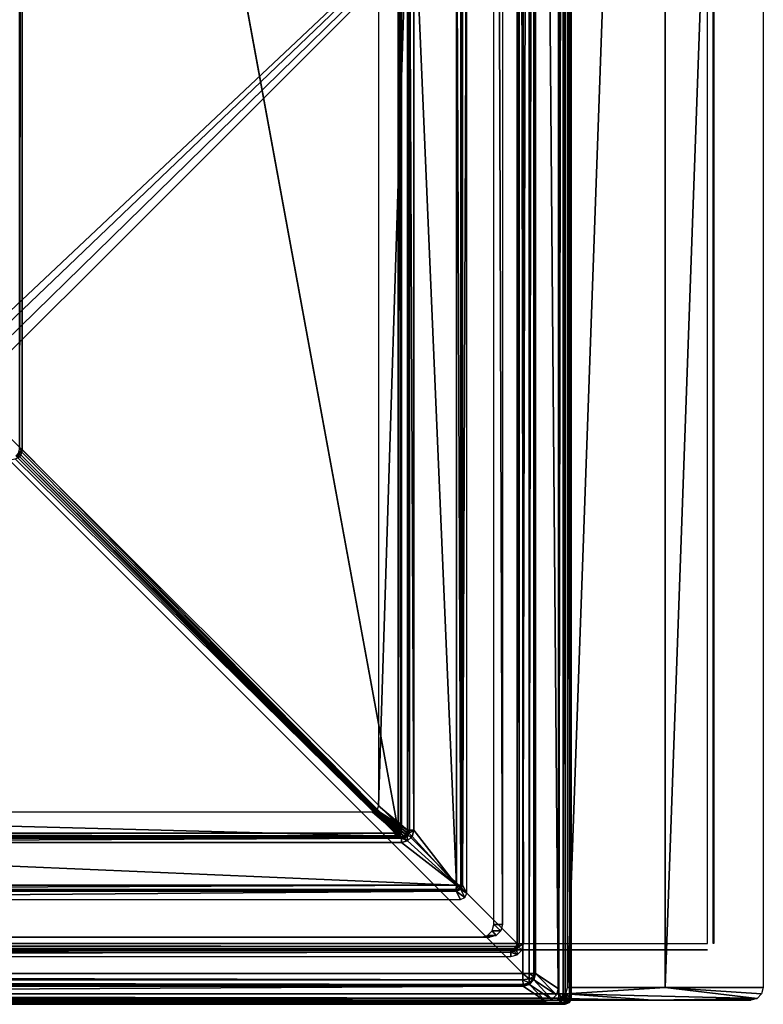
# Model space of a CAD drawing. Header units: millimetres. Extents: x -6 to 112, y 0 to 110.
# Tile 11 of 18: x 83 to 112, y 0 to 39. Entities that reach past the tile are written whole.
import ezdxf

# ---------------------------------------------------------------- set-up
doc = ezdxf.new("R2010")
doc.units = ezdxf.units.MM
doc.header["$LTSCALE"] = 81.481481
for name, color, linetype in [('1', 7, 'CONTINUOUS'), ('125', 7, 'CONTINUOUS'), ('126', 7, 'CONTINUOUS'), ('127', 7, 'CONTINUOUS'), ('128', 7, 'CONTINUOUS'), ('129', 7, 'CONTINUOUS'), ('13', 7, 'CONTINUOUS'), ('130', 7, 'CONTINUOUS'), ('131', 7, 'CONTINUOUS'), ('133', 7, 'CONTINUOUS'), ('134', 7, 'CONTINUOUS'), ('14', 7, 'CONTINUOUS'), ('148', 7, 'CONTINUOUS'), ('15', 7, 'CONTINUOUS'), ('165', 7, 'CONTINUOUS'), ('166', 7, 'CONTINUOUS'), ('167', 7, 'CONTINUOUS'), ('203', 7, 'CONTINUOUS'), ('204', 7, 'CONTINUOUS'), ('205', 7, 'CONTINUOUS'), ('206', 7, 'CONTINUOUS'), ('22', 7, 'CONTINUOUS'), ('227', 7, 'CONTINUOUS'), ('228', 7, 'CONTINUOUS'), ('229', 7, 'CONTINUOUS'), ('23', 7, 'CONTINUOUS'), ('24', 7, 'CONTINUOUS'), ('26', 7, 'CONTINUOUS'), ('27', 7, 'CONTINUOUS'), ('28', 7, 'CONTINUOUS'), ('34', 7, 'CONTINUOUS'), ('37', 7, 'CONTINUOUS'), ('409', 7, 'CONTINUOUS'), ('410', 7, 'CONTINUOUS'), ('433', 7, 'CONTINUOUS'), ('436', 7, 'CONTINUOUS'), ('437', 7, 'CONTINUOUS'), ('438', 7, 'CONTINUOUS'), ('439', 7, 'CONTINUOUS'), ('445', 7, 'CONTINUOUS'), ('446', 7, 'CONTINUOUS'), ('447', 7, 'CONTINUOUS'), ('45', 7, 'CONTINUOUS'), ('46', 7, 'CONTINUOUS'), ('47', 7, 'CONTINUOUS'), ('48', 7, 'CONTINUOUS'), ('49', 7, 'CONTINUOUS'), ('50', 7, 'CONTINUOUS'), ('51', 7, 'CONTINUOUS'), ('57', 7, 'CONTINUOUS'), ('58', 7, 'CONTINUOUS'), ('59', 7, 'CONTINUOUS'), ('61', 7, 'CONTINUOUS'), ('67', 7, 'CONTINUOUS'), ('7', 7, 'CONTINUOUS'), ('8', 7, 'CONTINUOUS'), ('9', 7, 'CONTINUOUS')]:
    doc.layers.add(name, color=color, linetype=linetype)

msp = doc.modelspace()

# ---------------------------------------------------------------- linework, layer by layer
at = {"layer": '1', "linetype": 'Continuous'}
for points in [[(104.089, 0, -632.308), (107.984, 0, -177.324), (-4.907, 0, -631.375), (104.089, 0, -632.308)], [(-4.907, 0, -631.375), (107.984, 0, -177.324), (-1.012, 0, -176.391), (-4.907, 0, -631.375)], [(111.879, 0, 277.659), (2.883, 0, 278.592), (-1.012, 0, -176.391), (111.879, 0, 277.659)], [(107.984, 0, -177.324), (111.879, 0, 277.659), (-1.012, 0, -176.391), (107.984, 0, -177.324)]]:
    msp.add_3dface(points, dxfattribs=at)
at = {"layer": '125', "linetype": 'Continuous'}
for points in [[(82.899, 88.212, -651.083), (97.861, 103.254, -643.522), (97.861, 6.746, -643.522), (82.899, 88.212, -651.083)], [(82.912, 88.1, -651.077), (82.899, 88.212, -651.083), (97.861, 6.746, -643.522), (82.912, 88.1, -651.077)], [(82.912, 21.9, -651.077), (82.912, 88.1, -651.077), (97.861, 6.746, -643.522), (82.912, 21.9, -651.077)], [(82.861, 21.681, -651.103), (82.899, 21.788, -651.083), (97.861, 6.746, -643.522), (82.861, 21.681, -651.103)], [(82.899, 21.788, -651.083), (82.912, 21.9, -651.077), (97.861, 6.746, -643.522), (82.899, 21.788, -651.083)]]:
    msp.add_3dface(points, dxfattribs=at)
at = {"layer": '126', "linetype": 'Continuous'}
for points in [[(97.861, 103.254, -643.522), (97.959, 103.254, -643.433), (97.861, 6.746, -643.522), (97.861, 103.254, -643.522)], [(97.861, 6.746, -643.522), (97.959, 103.254, -643.433), (97.959, 6.746, -643.433), (97.861, 6.746, -643.522)], [(97.959, 103.254, -643.433), (97.97, 103.254, -643.415), (97.959, 6.746, -643.433), (97.959, 103.254, -643.433)], [(97.959, 6.746, -643.433), (97.97, 103.254, -643.415), (97.97, 6.746, -643.415), (97.959, 6.746, -643.433)], [(97.97, 6.746, -643.415), (97.998, 103.254, -643.307), (97.998, 6.746, -643.307), (97.97, 6.746, -643.415)], [(97.97, 103.254, -643.415), (97.998, 103.254, -643.307), (97.97, 6.746, -643.415), (97.97, 103.254, -643.415)]]:
    msp.add_3dface(points, dxfattribs=at)
at = {"layer": '127', "linetype": 'Continuous'}
for points in [[(97.747, 6.631, -643.521), (97.777, 6.657, -643.531), (97.847, 6.567, -643.443), (97.747, 6.631, -643.521)], [(97.777, 6.657, -643.531), (97.807, 6.685, -643.534), (97.847, 6.567, -643.443), (97.777, 6.657, -643.531)], [(97.807, 6.685, -643.534), (97.835, 6.715, -643.531), (97.847, 6.567, -643.443), (97.807, 6.685, -643.534)], [(97.835, 6.715, -643.531), (97.861, 6.746, -643.522), (97.926, 6.647, -643.443), (97.835, 6.715, -643.531)], [(97.847, 6.567, -643.443), (97.835, 6.715, -643.531), (97.926, 6.647, -643.443), (97.847, 6.567, -643.443)], [(97.861, 6.746, -643.522), (97.959, 6.746, -643.433), (97.926, 6.647, -643.443), (97.861, 6.746, -643.522)], [(97.959, 6.746, -643.433), (97.97, 6.746, -643.415), (97.926, 6.647, -643.443), (97.959, 6.746, -643.433)], [(97.926, 6.647, -643.443), (97.97, 6.746, -643.415), (97.979, 6.65, -643.309), (97.926, 6.647, -643.443)], [(97.97, 6.746, -643.415), (97.998, 6.746, -643.307), (97.979, 6.65, -643.309), (97.97, 6.746, -643.415)], [(97.747, 6.534, -643.432), (97.747, 6.631, -643.521), (97.747, 6.524, -643.413), (97.747, 6.534, -643.432)], [(97.747, 6.524, -643.413), (97.747, 6.631, -643.521), (97.847, 6.567, -643.443), (97.747, 6.524, -643.413)], [(97.747, 6.524, -643.413), (97.847, 6.567, -643.443), (97.844, 6.515, -643.308), (97.747, 6.524, -643.413)], [(97.748, 6.496, -643.305), (97.747, 6.524, -643.413), (97.844, 6.515, -643.308), (97.748, 6.496, -643.305)], [(97.844, 6.515, -643.308), (97.847, 6.567, -643.443), (97.925, 6.569, -643.309), (97.844, 6.515, -643.308)], [(97.847, 6.567, -643.443), (97.926, 6.647, -643.443), (97.925, 6.569, -643.309), (97.847, 6.567, -643.443)], [(97.925, 6.569, -643.309), (97.926, 6.647, -643.443), (97.979, 6.65, -643.309), (97.925, 6.569, -643.309)]]:
    msp.add_3dface(points, dxfattribs=at)
at = {"layer": '128', "linetype": 'Continuous'}
for points in [[(82.819, 21.608, -651.109), (97.747, 6.631, -643.521), (82.746, 21.566, -651.102), (82.819, 21.608, -651.109)], [(82.861, 21.681, -651.103), (97.835, 6.715, -643.531), (82.819, 21.608, -651.109), (82.861, 21.681, -651.103)], [(97.807, 6.685, -643.534), (97.777, 6.657, -643.531), (82.819, 21.608, -651.109), (97.807, 6.685, -643.534)], [(97.777, 6.657, -643.531), (97.747, 6.631, -643.521), (82.819, 21.608, -651.109), (97.777, 6.657, -643.531)], [(97.835, 6.715, -643.531), (97.807, 6.685, -643.534), (82.819, 21.608, -651.109), (97.835, 6.715, -643.531)], [(82.861, 21.681, -651.103), (97.861, 6.746, -643.522), (97.835, 6.715, -643.531), (82.861, 21.681, -651.103)]]:
    msp.add_3dface(points, dxfattribs=at)
at = {"layer": '129', "linetype": 'Continuous'}
for points in [[(82.735, 21.691, -651.197), (82.819, 21.608, -651.109), (82.68, 21.652, -651.189), (82.735, 21.691, -651.197)], [(82.819, 21.608, -651.109), (82.746, 21.566, -651.102), (82.68, 21.652, -651.189), (82.819, 21.608, -651.109)], [(82.774, 21.746, -651.19), (82.861, 21.681, -651.103), (82.735, 21.691, -651.197), (82.774, 21.746, -651.19)], [(82.861, 21.681, -651.103), (82.819, 21.608, -651.109), (82.735, 21.691, -651.197), (82.861, 21.681, -651.103)]]:
    msp.add_3dface(points, dxfattribs=at)
at = {"layer": '13', "linetype": 'Continuous'}
for points in [[(-5.368, -0.046, -679.776), (-5.063, 0.553, -714.085), (102.828, 0.553, -715.009), (-5.368, -0.046, -679.776)], [(103.721, -0.046, -680.71), (-5.368, -0.046, -679.776), (102.828, 0.553, -715.009), (103.721, -0.046, -680.71)]]:
    msp.add_3dface(points, dxfattribs=at)
at = {"layer": '130', "linetype": 'Continuous'}
for points in [[(82.912, 21.9, -651.077), (82.899, 21.788, -651.083), (82.774, 21.746, -651.19), (82.912, 21.9, -651.077)], [(82.912, 21.9, -651.077), (82.774, 21.746, -651.19), (82.814, 21.9, -651.166), (82.912, 21.9, -651.077)], [(82.899, 21.788, -651.083), (82.861, 21.681, -651.103), (82.774, 21.746, -651.19), (82.899, 21.788, -651.083)]]:
    msp.add_3dface(points, dxfattribs=at)
at = {"layer": '131', "linetype": 'Continuous'}
for points in [[(82.813, 88.1, -651.167), (82.912, 88.1, -651.077), (82.814, 21.9, -651.166), (82.813, 88.1, -651.167)], [(82.912, 88.1, -651.077), (82.912, 21.9, -651.077), (82.814, 21.9, -651.166), (82.912, 88.1, -651.077)]]:
    msp.add_3dface(points, dxfattribs=at)
at = {"layer": '133', "linetype": 'Continuous'}
for points in [[(82.746, 21.566, -651.102), (97.747, 6.631, -643.521), (82.639, 21.528, -651.081), (82.746, 21.566, -651.102)], [(82.639, 21.528, -651.081), (97.747, 6.631, -643.521), (1.242, 6.631, -642.695), (82.639, 21.528, -651.081)]]:
    msp.add_3dface(points, dxfattribs=at)
at = {"layer": '134', "linetype": 'Continuous'}
for points in [[(97.747, 6.631, -643.521), (97.747, 6.534, -643.432), (1.242, 6.631, -642.695), (97.747, 6.631, -643.521)], [(1.242, 6.631, -642.695), (97.747, 6.534, -643.432), (1.243, 6.534, -642.605), (1.242, 6.631, -642.695)], [(97.747, 6.534, -643.432), (97.747, 6.524, -643.413), (1.243, 6.534, -642.605), (97.747, 6.534, -643.432)], [(1.243, 6.534, -642.605), (97.747, 6.524, -643.413), (1.243, 6.524, -642.587), (1.243, 6.534, -642.605)], [(1.243, 6.524, -642.587), (97.748, 6.496, -643.305), (1.244, 6.496, -642.479), (1.243, 6.524, -642.587)], [(97.747, 6.524, -643.413), (97.748, 6.496, -643.305), (1.243, 6.524, -642.587), (97.747, 6.524, -643.413)]]:
    msp.add_3dface(points, dxfattribs=at)
at = {"layer": '14', "linetype": 'Continuous'}
for points in [[(103.261, 0.803, -715.016), (103.971, 0.021, -680.713), (103.078, 0.62, -715.014), (103.261, 0.803, -715.016)], [(103.328, 1.052, -715.013), (104.154, 0.204, -680.715), (103.261, 0.803, -715.016), (103.328, 1.052, -715.013)], [(104.154, 0.204, -680.715), (103.971, 0.021, -680.713), (103.261, 0.803, -715.016), (104.154, 0.204, -680.715)], [(104.221, 0.454, -680.714), (104.154, 0.204, -680.715), (103.328, 1.052, -715.013), (104.221, 0.454, -680.714)], [(103.721, -0.046, -680.71), (102.828, 0.553, -715.009), (103.078, 0.62, -715.014), (103.721, -0.046, -680.71)], [(103.971, 0.021, -680.713), (103.721, -0.046, -680.71), (103.078, 0.62, -715.014), (103.971, 0.021, -680.713)]]:
    msp.add_3dface(points, dxfattribs=at)
at = {"layer": '148', "linetype": 'Continuous'}
for points in [[(100.176, 4.574, -613.474), (100.176, 46.761, -613.474), (98.489, 44.24, -613.459), (100.176, 4.574, -613.474)], [(98.489, 6.76, -613.459), (100.176, 4.574, -613.474), (98.489, 44.24, -613.459), (98.489, 6.76, -613.459)], [(98.422, 6.51, -613.459), (100.176, 4.574, -613.474), (98.489, 6.76, -613.459), (98.422, 6.51, -613.459)], [(97.99, 6.261, -613.455), (100.176, 4.574, -613.474), (98.24, 6.328, -613.457), (97.99, 6.261, -613.455)], [(98.24, 6.328, -613.457), (100.176, 4.574, -613.474), (98.422, 6.51, -613.459), (98.24, 6.328, -613.457)], [(57.923, 4.574, -613.112), (100.176, 4.574, -613.474), (60.512, 6.261, -613.134), (57.923, 4.574, -613.112)], [(60.512, 6.261, -613.134), (100.176, 4.574, -613.474), (97.99, 6.261, -613.455), (60.512, 6.261, -613.134)]]:
    msp.add_3dface(points, dxfattribs=at)
at = {"layer": '15', "linetype": 'Continuous'}
for points in [[(104.221, 109.546, -680.714), (104.221, 0.454, -680.714), (103.328, 108.948, -715.013), (104.221, 109.546, -680.714)], [(104.221, 0.454, -680.714), (103.328, 1.052, -715.013), (103.328, 108.948, -715.013), (104.221, 0.454, -680.714)]]:
    msp.add_3dface(points, dxfattribs=at)
at = {"layer": '165', "linetype": 'Continuous'}
for points in [[(98.316, 6.76, -613.527), (98.237, 44.24, -613.696), (98.237, 6.76, -613.696), (98.316, 6.76, -613.527)], [(98.318, 44.24, -613.525), (98.237, 44.24, -613.696), (98.316, 6.76, -613.527), (98.318, 44.24, -613.525)], [(98.489, 6.76, -613.459), (98.318, 44.24, -613.525), (98.316, 6.76, -613.527), (98.489, 6.76, -613.459)], [(98.489, 6.76, -613.459), (98.489, 44.24, -613.459), (98.318, 44.24, -613.525), (98.489, 6.76, -613.459)]]:
    msp.add_3dface(points, dxfattribs=at)
at = {"layer": '166', "linetype": 'Continuous'}
for points in [[(98.165, 6.583, -613.691), (98.223, 6.527, -613.523), (98.219, 6.664, -613.693), (98.165, 6.583, -613.691)], [(98.293, 6.634, -613.525), (98.316, 6.76, -613.527), (98.219, 6.664, -613.693), (98.293, 6.634, -613.525)], [(98.316, 6.76, -613.527), (98.237, 6.76, -613.696), (98.219, 6.664, -613.693), (98.316, 6.76, -613.527)], [(98.223, 6.527, -613.523), (98.293, 6.634, -613.525), (98.219, 6.664, -613.693), (98.223, 6.527, -613.523)], [(98.422, 6.51, -613.459), (98.489, 6.76, -613.459), (98.293, 6.634, -613.525), (98.422, 6.51, -613.459)], [(98.489, 6.76, -613.459), (98.316, 6.76, -613.527), (98.293, 6.634, -613.525), (98.489, 6.76, -613.459)], [(97.988, 6.51, -613.694), (98.115, 6.456, -613.523), (98.084, 6.529, -613.691), (97.988, 6.51, -613.694)], [(97.989, 6.431, -613.522), (98.115, 6.456, -613.523), (97.988, 6.51, -613.694), (97.989, 6.431, -613.522)], [(97.989, 6.431, -613.522), (98.24, 6.328, -613.457), (98.115, 6.456, -613.523), (97.989, 6.431, -613.522)], [(97.99, 6.261, -613.455), (98.24, 6.328, -613.457), (97.989, 6.431, -613.522), (97.99, 6.261, -613.455)], [(98.084, 6.529, -613.691), (98.223, 6.527, -613.523), (98.165, 6.583, -613.691), (98.084, 6.529, -613.691)], [(98.115, 6.456, -613.523), (98.223, 6.527, -613.523), (98.084, 6.529, -613.691), (98.115, 6.456, -613.523)], [(98.115, 6.456, -613.523), (98.24, 6.328, -613.457), (98.223, 6.527, -613.523), (98.115, 6.456, -613.523)], [(98.223, 6.527, -613.523), (98.422, 6.51, -613.459), (98.293, 6.634, -613.525), (98.223, 6.527, -613.523)], [(98.24, 6.328, -613.457), (98.422, 6.51, -613.459), (98.223, 6.527, -613.523), (98.24, 6.328, -613.457)]]:
    msp.add_3dface(points, dxfattribs=at)
at = {"layer": '167', "linetype": 'Continuous'}
for points in [[(60.511, 6.434, -613.203), (97.988, 6.51, -613.694), (60.509, 6.51, -613.373), (60.511, 6.434, -613.203)], [(97.989, 6.431, -613.522), (97.988, 6.51, -613.694), (60.511, 6.434, -613.203), (97.989, 6.431, -613.522)], [(60.512, 6.261, -613.134), (97.989, 6.431, -613.522), (60.511, 6.434, -613.203), (60.512, 6.261, -613.134)], [(60.512, 6.261, -613.134), (97.99, 6.261, -613.455), (97.989, 6.431, -613.522), (60.512, 6.261, -613.134)]]:
    msp.add_3dface(points, dxfattribs=at)
at = {"layer": '203', "linetype": 'Continuous'}
for points in [[(57.923, 4.399, -613.184), (57.921, 4.324, -613.358), (100.175, 4.399, -613.545), (57.923, 4.399, -613.184)], [(100.175, 4.399, -613.545), (57.921, 4.324, -613.358), (100.174, 4.324, -613.719), (100.175, 4.399, -613.545)], [(100.176, 4.574, -613.474), (57.923, 4.574, -613.112), (57.923, 4.399, -613.184), (100.176, 4.574, -613.474)], [(100.176, 4.574, -613.474), (57.923, 4.399, -613.184), (100.175, 4.399, -613.545), (100.176, 4.574, -613.474)]]:
    msp.add_3dface(points, dxfattribs=at)
at = {"layer": '204', "linetype": 'Continuous'}
for points in [[(100.175, 4.399, -613.545), (100.174, 4.324, -613.719), (100.351, 4.397, -613.719), (100.175, 4.399, -613.545)], [(100.176, 4.574, -613.474), (100.175, 4.399, -613.545), (100.263, 4.422, -613.546), (100.176, 4.574, -613.474)], [(100.263, 4.422, -613.546), (100.175, 4.399, -613.545), (100.351, 4.397, -613.719), (100.263, 4.422, -613.546)], [(100.351, 4.574, -613.547), (100.176, 4.574, -613.474), (100.327, 4.486, -613.547), (100.351, 4.574, -613.547)], [(100.327, 4.486, -613.547), (100.176, 4.574, -613.474), (100.263, 4.422, -613.546), (100.327, 4.486, -613.547)], [(100.327, 4.486, -613.547), (100.263, 4.422, -613.546), (100.351, 4.397, -613.719), (100.327, 4.486, -613.547)], [(100.424, 4.574, -613.721), (100.327, 4.486, -613.547), (100.351, 4.397, -613.719), (100.424, 4.574, -613.721)], [(100.351, 4.574, -613.547), (100.327, 4.486, -613.547), (100.424, 4.574, -613.721), (100.351, 4.574, -613.547)]]:
    msp.add_3dface(points, dxfattribs=at)
at = {"layer": '205', "linetype": 'Continuous'}
for points in [[(100.176, 46.761, -613.474), (100.351, 4.574, -613.547), (100.351, 46.761, -613.547), (100.176, 46.761, -613.474)], [(100.176, 46.761, -613.474), (100.176, 4.574, -613.474), (100.351, 4.574, -613.547), (100.176, 46.761, -613.474)], [(100.351, 4.574, -613.547), (100.424, 4.574, -613.721), (100.351, 46.761, -613.547), (100.351, 4.574, -613.547)], [(100.424, 4.574, -613.721), (100.424, 46.761, -613.721), (100.351, 46.761, -613.547), (100.424, 4.574, -613.721)]]:
    msp.add_3dface(points, dxfattribs=at)
at = {"layer": '206', "linetype": 'Continuous'}
for points in [[(100.424, 46.761, -613.721), (100.424, 4.574, -613.721), (100.589, 47.571, -632.278), (100.424, 46.761, -613.721)], [(100.589, 47.571, -632.278), (100.424, 4.574, -613.721), (100.589, 4.25, -632.278), (100.589, 47.571, -632.278)]]:
    msp.add_3dface(points, dxfattribs=at)
at = {"layer": '22', "linetype": 'Continuous'}
for points in [[(102.824, 1.052, -715.5), (103.072, 108.948, -715.437), (103.072, 1.052, -715.437), (102.824, 1.052, -715.5)], [(102.824, 1.052, -715.5), (102.824, 108.948, -715.5), (103.072, 108.948, -715.437), (102.824, 1.052, -715.5)], [(103.072, 1.052, -715.437), (103.256, 108.948, -715.259), (103.256, 1.052, -715.259), (103.072, 1.052, -715.437)], [(103.072, 108.948, -715.437), (103.256, 108.948, -715.259), (103.072, 1.052, -715.437), (103.072, 108.948, -715.437)], [(103.328, 108.948, -715.013), (103.328, 1.052, -715.013), (103.256, 1.052, -715.259), (103.328, 108.948, -715.013)], [(103.256, 108.948, -715.259), (103.328, 108.948, -715.013), (103.256, 1.052, -715.259), (103.256, 108.948, -715.259)]]:
    msp.add_3dface(points, dxfattribs=at)
at = {"layer": '227', "linetype": 'Continuous'}
for points in [[(98.237, 44.24, -613.696), (97.086, 43.277, -635.746), (97.086, 7.723, -635.746), (98.237, 44.24, -613.696)], [(98.237, 6.76, -613.696), (98.237, 44.24, -613.696), (97.086, 7.723, -635.746), (98.237, 6.76, -613.696)]]:
    msp.add_3dface(points, dxfattribs=at)
at = {"layer": '228', "linetype": 'Continuous'}
for points in [[(96.836, 7.474, -635.744), (98.165, 6.583, -613.691), (97.012, 7.547, -635.75), (96.836, 7.474, -635.744)], [(98.084, 6.529, -613.691), (98.165, 6.583, -613.691), (96.836, 7.474, -635.744), (98.084, 6.529, -613.691)], [(97.988, 6.51, -613.694), (98.084, 6.529, -613.691), (96.836, 7.474, -635.744), (97.988, 6.51, -613.694)], [(98.237, 6.76, -613.696), (97.086, 7.723, -635.746), (97.012, 7.547, -635.75), (98.237, 6.76, -613.696)], [(98.165, 6.583, -613.691), (98.219, 6.664, -613.693), (97.012, 7.547, -635.75), (98.165, 6.583, -613.691)], [(98.219, 6.664, -613.693), (98.237, 6.76, -613.696), (97.012, 7.547, -635.75), (98.219, 6.664, -613.693)]]:
    msp.add_3dface(points, dxfattribs=at)
at = {"layer": '229', "linetype": 'Continuous'}
for points in [[(60.509, 6.51, -613.373), (97.988, 6.51, -613.694), (61.284, 7.474, -635.439), (60.509, 6.51, -613.373)], [(97.988, 6.51, -613.694), (96.836, 7.474, -635.744), (61.284, 7.474, -635.439), (97.988, 6.51, -613.694)]]:
    msp.add_3dface(points, dxfattribs=at)
at = {"layer": '23', "linetype": 'Continuous'}
for points in [[(102.824, 1.052, -715.5), (103.072, 1.052, -715.437), (103.073, 0.84, -715.381), (102.824, 1.052, -715.5)], [(102.824, 1.052, -715.5), (103.073, 0.84, -715.381), (102.825, 0.805, -715.435), (102.824, 1.052, -715.5)], [(103.073, 0.84, -715.381), (103.075, 0.681, -715.227), (102.825, 0.805, -715.435), (103.073, 0.84, -715.381)], [(103.075, 0.681, -715.227), (102.826, 0.622, -715.255), (102.825, 0.805, -715.435), (103.075, 0.681, -715.227)], [(103.072, 1.052, -715.437), (103.256, 1.052, -715.259), (103.257, 0.93, -715.227), (103.072, 1.052, -715.437)], [(103.072, 1.052, -715.437), (103.257, 0.93, -715.227), (103.073, 0.84, -715.381), (103.072, 1.052, -715.437)], [(103.257, 0.93, -715.227), (103.259, 0.839, -715.138), (103.073, 0.84, -715.381), (103.257, 0.93, -715.227)], [(103.259, 0.839, -715.138), (103.075, 0.681, -715.227), (103.073, 0.84, -715.381), (103.259, 0.839, -715.138)], [(103.259, 0.839, -715.138), (103.261, 0.803, -715.016), (103.075, 0.681, -715.227), (103.259, 0.839, -715.138)], [(103.261, 0.803, -715.016), (103.078, 0.62, -715.014), (103.075, 0.681, -715.227), (103.261, 0.803, -715.016)], [(103.256, 1.052, -715.259), (103.328, 1.052, -715.013), (103.257, 0.93, -715.227), (103.256, 1.052, -715.259)], [(103.328, 1.052, -715.013), (103.259, 0.839, -715.138), (103.257, 0.93, -715.227), (103.328, 1.052, -715.013)], [(103.328, 1.052, -715.013), (103.261, 0.803, -715.016), (103.259, 0.839, -715.138), (103.328, 1.052, -715.013)], [(103.075, 0.681, -715.227), (103.078, 0.62, -715.014), (102.826, 0.622, -715.255), (103.075, 0.681, -715.227)], [(103.078, 0.62, -715.014), (102.828, 0.553, -715.009), (102.826, 0.622, -715.255), (103.078, 0.62, -715.014)]]:
    msp.add_3dface(points, dxfattribs=at)
at = {"layer": '24', "linetype": 'Continuous'}
for points in [[(-5.067, 1.052, -714.576), (102.824, 1.052, -715.5), (102.825, 0.805, -715.435), (-5.067, 1.052, -714.576)], [(-5.067, 1.052, -714.576), (102.825, 0.805, -715.435), (-5.067, 0.805, -714.511), (-5.067, 1.052, -714.576)], [(102.825, 0.805, -715.435), (102.826, 0.622, -715.255), (-5.067, 0.805, -714.511), (102.825, 0.805, -715.435)], [(-5.067, 0.805, -714.511), (102.826, 0.622, -715.255), (-5.065, 0.622, -714.331), (-5.067, 0.805, -714.511)], [(102.828, 0.553, -715.009), (-5.063, 0.553, -714.085), (-5.065, 0.622, -714.331), (102.828, 0.553, -715.009)], [(102.826, 0.622, -715.255), (102.828, 0.553, -715.009), (-5.065, 0.622, -714.331), (102.826, 0.622, -715.255)]]:
    msp.add_3dface(points, dxfattribs=at)
at = {"layer": '26', "linetype": 'Continuous'}
for points in [[(-2.835, 2.5, -681.344), (101.161, 2.5, -682.235), (-2.488, 2.5, -640.846), (-2.835, 2.5, -681.344)], [(-2.488, 2.5, -640.846), (101.161, 2.5, -682.235), (101.508, 2.5, -641.736), (-2.488, 2.5, -640.846)]]:
    msp.add_3dface(points, dxfattribs=at)
at = {"layer": '27', "linetype": 'Continuous'}
for points in [[(101.411, 2.567, -682.237), (101.594, 2.75, -682.238), (101.758, 2.567, -641.738), (101.411, 2.567, -682.237)], [(101.594, 2.75, -682.238), (101.661, 3, -682.239), (101.941, 2.75, -641.74), (101.594, 2.75, -682.238)], [(101.758, 2.567, -641.738), (101.594, 2.75, -682.238), (101.941, 2.75, -641.74), (101.758, 2.567, -641.738)], [(101.941, 2.75, -641.74), (101.661, 3, -682.239), (102.008, 3, -641.74), (101.941, 2.75, -641.74)], [(101.508, 2.5, -641.736), (101.161, 2.5, -682.235), (101.411, 2.567, -682.237), (101.508, 2.5, -641.736)], [(101.508, 2.5, -641.736), (101.411, 2.567, -682.237), (101.758, 2.567, -641.738), (101.508, 2.5, -641.736)]]:
    msp.add_3dface(points, dxfattribs=at)
at = {"layer": '28', "linetype": 'Continuous'}
for points in [[(102.008, 3, -641.74), (101.661, 3, -682.239), (101.661, 107, -682.239), (102.008, 3, -641.74)], [(102.008, 3, -641.74), (101.661, 107, -682.239), (102.008, 107, -641.74), (102.008, 3, -641.74)]]:
    msp.add_3dface(points, dxfattribs=at)
at = {"layer": '34', "linetype": 'Continuous'}
for points in [[(57, 3.441, 282.129), (110.163, 53.521, 281.674), (4.667, 2.25, 282.577), (57, 3.441, 282.129)], [(4.667, 2.25, 282.577), (110.163, 53.521, 281.674), (4.667, 53.521, 282.577), (4.667, 2.25, 282.577)], [(57.829, 3.442, 282.122), (110.163, 53.521, 281.674), (57, 3.441, 282.129), (57.829, 3.442, 282.122)], [(58.534, 2.999, 282.116), (110.163, 53.521, 281.674), (57.829, 3.442, 282.122), (58.534, 2.999, 282.116)], [(58.894, 2.25, 282.113), (110.163, 53.521, 281.674), (58.534, 2.999, 282.116), (58.894, 2.25, 282.113)], [(110.163, 2.25, 281.674), (110.163, 53.521, 281.674), (58.894, 2.25, 282.113), (110.163, 2.25, 281.674)]]:
    msp.add_3dface(points, dxfattribs=at)
at = {"layer": '37', "linetype": 'Continuous'}
for points in [[(-5.338, 109.92, -632.571), (-5.338, 0.08, -632.571), (104.499, 109.92, -633.511), (-5.338, 109.92, -632.571)], [(104.499, 109.92, -633.511), (-5.338, 0.08, -632.571), (104.499, 0.08, -633.511), (104.499, 109.92, -633.511)]]:
    msp.add_3dface(points, dxfattribs=at)
at = {"layer": '409', "linetype": 'Continuous'}
for points in [[(100.351, 4.397, -613.719), (100.174, 4.324, -613.719), (100.516, 4.073, -632.277), (100.351, 4.397, -613.719)], [(100.516, 4.073, -632.277), (100.174, 4.324, -613.719), (100.339, 4, -632.276), (100.516, 4.073, -632.277)], [(100.424, 4.574, -613.721), (100.351, 4.397, -613.719), (100.589, 4.25, -632.278), (100.424, 4.574, -613.721)], [(100.589, 4.25, -632.278), (100.351, 4.397, -613.719), (100.516, 4.073, -632.277), (100.589, 4.25, -632.278)]]:
    msp.add_3dface(points, dxfattribs=at)
at = {"layer": '410', "linetype": 'Continuous'}
for points in [[(100.339, 4, -632.276), (100.174, 4.324, -613.719), (57.808, 4, -631.912), (100.339, 4, -632.276)], [(100.174, 4.324, -613.719), (57.921, 4.324, -613.358), (57.808, 4, -631.912), (100.174, 4.324, -613.719)]]:
    msp.add_3dface(points, dxfattribs=at)
at = {"layer": '433', "linetype": 'Continuous'}
for points in [[(102.589, 107.752, -632.295), (-3.162, 107.754, -631.39), (102.589, 2.248, -632.295), (102.589, 107.752, -632.295)], [(102.589, 2.248, -632.295), (-3.162, 107.754, -631.39), (-3.162, 2.246, -631.39), (102.589, 2.248, -632.295)]]:
    msp.add_3dface(points, dxfattribs=at)
at = {"layer": '436', "linetype": 'Continuous'}
for points in [[(-3.162, 2.07, -631.461), (-3.164, 1.996, -631.635), (102.473, 2.036, -632.408), (-3.162, 2.07, -631.461)], [(102.473, 2.036, -632.408), (-3.164, 1.996, -631.635), (102.341, 1.996, -632.538), (102.473, 2.036, -632.408)], [(102.589, 2.248, -632.295), (-3.162, 2.246, -631.39), (102.56, 2.133, -632.322), (102.589, 2.248, -632.295)], [(-3.162, 2.246, -631.39), (-3.162, 2.07, -631.461), (102.56, 2.133, -632.322), (-3.162, 2.246, -631.39)], [(102.56, 2.133, -632.322), (-3.162, 2.07, -631.461), (102.473, 2.036, -632.408), (102.56, 2.133, -632.322)]]:
    msp.add_3dface(points, dxfattribs=at)
at = {"layer": '437', "linetype": 'Continuous'}
for points in [[(102.473, 2.036, -632.408), (102.341, 1.996, -632.538), (102.443, 2.002, -633.249), (102.473, 2.036, -632.408)], [(102.443, 2.002, -633.249), (102.341, 1.996, -632.538), (102.347, 1.983, -633.247), (102.443, 2.002, -633.249)], [(102.524, 2.057, -633.251), (102.473, 2.036, -632.408), (102.443, 2.002, -633.249), (102.524, 2.057, -633.251)], [(102.56, 2.133, -632.322), (102.473, 2.036, -632.408), (102.524, 2.057, -633.251), (102.56, 2.133, -632.322)], [(102.578, 2.138, -633.251), (102.56, 2.133, -632.322), (102.524, 2.057, -633.251), (102.578, 2.138, -633.251)], [(102.589, 2.248, -632.295), (102.56, 2.133, -632.322), (102.578, 2.138, -633.251), (102.589, 2.248, -632.295)], [(102.597, 2.233, -633.249), (102.589, 2.248, -632.295), (102.578, 2.138, -633.251), (102.597, 2.233, -633.249)]]:
    msp.add_3dface(points, dxfattribs=at)
at = {"layer": '438', "linetype": 'Continuous'}
for points in [[(102.347, 1.983, -633.247), (-3.164, 1.996, -631.635), (-3.182, 1.983, -632.344), (102.347, 1.983, -633.247)], [(102.341, 1.996, -632.538), (-3.164, 1.996, -631.635), (102.347, 1.983, -633.247), (102.341, 1.996, -632.538)]]:
    msp.add_3dface(points, dxfattribs=at)
at = {"layer": '439', "linetype": 'Continuous'}
for points in [[(102.347, 1.983, -633.247), (-3.184, 1.909, -632.518), (102.346, 1.909, -633.421), (102.347, 1.983, -633.247)], [(102.347, 1.983, -633.247), (-3.182, 1.983, -632.344), (-3.184, 1.909, -632.518), (102.347, 1.983, -633.247)], [(-3.184, 1.733, -632.589), (102.345, 1.733, -633.493), (102.346, 1.909, -633.421), (-3.184, 1.733, -632.589)], [(-3.184, 1.909, -632.518), (-3.184, 1.733, -632.589), (102.346, 1.909, -633.421), (-3.184, 1.909, -632.518)]]:
    msp.add_3dface(points, dxfattribs=at)
at = {"layer": '445', "linetype": 'Continuous'}
for points in [[(102.673, 107.767, -633.427), (102.597, 107.767, -633.249), (102.671, 2.233, -633.424), (102.673, 107.767, -633.427)], [(102.597, 107.767, -633.249), (102.597, 2.233, -633.249), (102.671, 2.233, -633.424), (102.597, 107.767, -633.249)], [(102.845, 2.233, -633.497), (102.673, 107.767, -633.427), (102.671, 2.233, -633.424), (102.845, 2.233, -633.497)], [(102.845, 107.767, -633.497), (102.673, 107.767, -633.427), (102.845, 2.233, -633.497), (102.845, 107.767, -633.497)]]:
    msp.add_3dface(points, dxfattribs=at)
at = {"layer": '446', "linetype": 'Continuous'}
for points in [[(102.347, 1.983, -633.247), (102.346, 1.909, -633.421), (102.47, 1.932, -633.423), (102.347, 1.983, -633.247)], [(102.443, 2.002, -633.249), (102.347, 1.983, -633.247), (102.47, 1.932, -633.423), (102.443, 2.002, -633.249)], [(102.524, 2.057, -633.251), (102.443, 2.002, -633.249), (102.576, 2.003, -633.424), (102.524, 2.057, -633.251)], [(102.443, 2.002, -633.249), (102.47, 1.932, -633.423), (102.576, 2.003, -633.424), (102.443, 2.002, -633.249)], [(102.47, 1.932, -633.423), (102.595, 1.8, -633.495), (102.576, 2.003, -633.424), (102.47, 1.932, -633.423)], [(102.578, 2.138, -633.251), (102.524, 2.057, -633.251), (102.576, 2.003, -633.424), (102.578, 2.138, -633.251)], [(102.578, 2.138, -633.251), (102.576, 2.003, -633.424), (102.647, 2.109, -633.425), (102.578, 2.138, -633.251)], [(102.576, 2.003, -633.424), (102.778, 1.983, -633.497), (102.647, 2.109, -633.425), (102.576, 2.003, -633.424)], [(102.595, 1.8, -633.495), (102.778, 1.983, -633.497), (102.576, 2.003, -633.424), (102.595, 1.8, -633.495)], [(102.597, 2.233, -633.249), (102.578, 2.138, -633.251), (102.671, 2.233, -633.424), (102.597, 2.233, -633.249)], [(102.671, 2.233, -633.424), (102.578, 2.138, -633.251), (102.647, 2.109, -633.425), (102.671, 2.233, -633.424)], [(102.778, 1.983, -633.497), (102.845, 2.233, -633.497), (102.647, 2.109, -633.425), (102.778, 1.983, -633.497)], [(102.845, 2.233, -633.497), (102.671, 2.233, -633.424), (102.647, 2.109, -633.425), (102.845, 2.233, -633.497)], [(102.346, 1.909, -633.421), (102.345, 1.733, -633.493), (102.595, 1.8, -633.495), (102.346, 1.909, -633.421)], [(102.346, 1.909, -633.421), (102.595, 1.8, -633.495), (102.47, 1.932, -633.423), (102.346, 1.909, -633.421)]]:
    msp.add_3dface(points, dxfattribs=at)
at = {"layer": '447', "linetype": 'Continuous'}
for points in [[(102.589, 107.752, -632.295), (102.589, 2.248, -632.295), (102.597, 107.767, -633.249), (102.589, 107.752, -632.295)], [(102.589, 2.248, -632.295), (102.597, 2.233, -633.249), (102.597, 107.767, -633.249), (102.589, 2.248, -632.295)]]:
    msp.add_3dface(points, dxfattribs=at)
at = {"layer": '45', "linetype": 'Continuous'}
for points in [[(104.499, 109.754, -643.266), (104.746, 109.92, -633.768), (104.746, 0.08, -633.768), (104.499, 109.754, -643.266)], [(104.499, 0.246, -643.266), (104.499, 109.754, -643.266), (104.746, 0.08, -633.768), (104.499, 0.246, -643.266)]]:
    msp.add_3dface(points, dxfattribs=at)
at = {"layer": '46', "linetype": 'Continuous'}
for points in [[(104.426, 0.069, -643.267), (104.496, -0.17, -633.766), (104.249, -0.004, -643.264), (104.426, 0.069, -643.267)], [(104.499, 0.246, -643.266), (104.672, -0.098, -633.769), (104.426, 0.069, -643.267), (104.499, 0.246, -643.266)], [(104.672, -0.098, -633.769), (104.496, -0.17, -633.766), (104.426, 0.069, -643.267), (104.672, -0.098, -633.769)], [(104.499, 0.246, -643.266), (104.746, 0.08, -633.768), (104.672, -0.098, -633.769), (104.499, 0.246, -643.266)]]:
    msp.add_3dface(points, dxfattribs=at)
at = {"layer": '47', "linetype": 'Continuous'}
for points in [[(104.249, -0.004, -643.264), (104.496, -0.17, -633.766), (-5.34, -0.17, -632.825), (104.249, -0.004, -643.264)], [(-5.255, -0.004, -642.326), (104.249, -0.004, -643.264), (-5.34, -0.17, -632.825), (-5.255, -0.004, -642.326)]]:
    msp.add_3dface(points, dxfattribs=at)
at = {"layer": '48', "linetype": 'Continuous'}
for points in [[(-5.257, 0.246, -642.572), (104.247, 0.246, -643.51), (104.248, 0.07, -643.438), (-5.257, 0.246, -642.572)], [(-5.257, 0.07, -642.5), (-5.257, 0.246, -642.572), (104.248, 0.07, -643.438), (-5.257, 0.07, -642.5)], [(104.249, -0.004, -643.264), (-5.257, 0.07, -642.5), (104.248, 0.07, -643.438), (104.249, -0.004, -643.264)], [(104.249, -0.004, -643.264), (-5.255, -0.004, -642.326), (-5.257, 0.07, -642.5), (104.249, -0.004, -643.264)]]:
    msp.add_3dface(points, dxfattribs=at)
at = {"layer": '49', "linetype": 'Continuous'}
for points in [[(-5.257, 109.754, -642.572), (104.247, 109.754, -643.51), (-5.257, 0.246, -642.572), (-5.257, 109.754, -642.572)], [(104.247, 109.754, -643.51), (104.247, 0.246, -643.51), (-5.257, 0.246, -642.572), (104.247, 109.754, -643.51)]]:
    msp.add_3dface(points, dxfattribs=at)
at = {"layer": '50', "linetype": 'Continuous'}
for points in [[(104.423, 0.246, -643.439), (104.247, 0.246, -643.51), (104.423, 109.754, -643.439), (104.423, 0.246, -643.439)], [(104.247, 0.246, -643.51), (104.247, 109.754, -643.51), (104.423, 109.754, -643.439), (104.247, 0.246, -643.51)], [(104.499, 109.754, -643.266), (104.499, 0.246, -643.266), (104.423, 0.246, -643.439), (104.499, 109.754, -643.266)], [(104.499, 109.754, -643.266), (104.423, 0.246, -643.439), (104.423, 109.754, -643.439), (104.499, 109.754, -643.266)]]:
    msp.add_3dface(points, dxfattribs=at)
at = {"layer": '51', "linetype": 'Continuous'}
for points in [[(104.248, 0.07, -643.438), (104.247, 0.246, -643.51), (104.371, 0.07, -643.389), (104.248, 0.07, -643.438)], [(104.247, 0.246, -643.51), (104.423, 0.246, -643.439), (104.371, 0.07, -643.389), (104.247, 0.246, -643.51)], [(104.249, -0.004, -643.264), (104.248, 0.07, -643.438), (104.371, 0.07, -643.389), (104.249, -0.004, -643.264)], [(104.426, 0.069, -643.267), (104.249, -0.004, -643.264), (104.371, 0.07, -643.389), (104.426, 0.069, -643.267)], [(104.423, 0.246, -643.439), (104.426, 0.069, -643.267), (104.371, 0.07, -643.389), (104.423, 0.246, -643.439)], [(104.499, 0.246, -643.266), (104.426, 0.069, -643.267), (104.423, 0.246, -643.439), (104.499, 0.246, -643.266)]]:
    msp.add_3dface(points, dxfattribs=at)
at = {"layer": '57', "linetype": 'Continuous'}
for points in [[(104.499, 0.08, -633.511), (-5.338, -0.098, -632.646), (104.498, -0.098, -633.586), (104.499, 0.08, -633.511)], [(104.499, 0.08, -633.511), (-5.338, 0.08, -632.571), (-5.338, -0.098, -632.646), (104.499, 0.08, -633.511)], [(-5.338, -0.098, -632.646), (-5.34, -0.17, -632.825), (104.498, -0.098, -633.586), (-5.338, -0.098, -632.646)], [(-5.34, -0.17, -632.825), (104.496, -0.17, -633.766), (104.498, -0.098, -633.586), (-5.34, -0.17, -632.825)]]:
    msp.add_3dface(points, dxfattribs=at)
at = {"layer": '58', "linetype": 'Continuous'}
for points in [[(104.499, 0.08, -633.511), (104.498, -0.098, -633.586), (104.676, 0.08, -633.588), (104.499, 0.08, -633.511)], [(104.676, 0.08, -633.588), (104.498, -0.098, -633.586), (104.676, -0.01, -633.612), (104.676, 0.08, -633.588)], [(104.672, -0.098, -633.769), (104.746, 0.08, -633.768), (104.674, -0.076, -633.679), (104.672, -0.098, -633.769)], [(104.746, 0.08, -633.768), (104.676, -0.01, -633.612), (104.674, -0.076, -633.679), (104.746, 0.08, -633.768)], [(104.746, 0.08, -633.768), (104.676, 0.08, -633.588), (104.676, -0.01, -633.612), (104.746, 0.08, -633.768)], [(104.498, -0.098, -633.586), (104.496, -0.17, -633.766), (104.674, -0.076, -633.679), (104.498, -0.098, -633.586)], [(104.496, -0.17, -633.766), (104.672, -0.098, -633.769), (104.674, -0.076, -633.679), (104.496, -0.17, -633.766)], [(104.676, -0.01, -633.612), (104.498, -0.098, -633.586), (104.674, -0.076, -633.679), (104.676, -0.01, -633.612)]]:
    msp.add_3dface(points, dxfattribs=at)
at = {"layer": '59', "linetype": 'Continuous'}
for points in [[(104.499, 109.92, -633.511), (104.499, 0.08, -633.511), (104.676, 0.08, -633.588), (104.499, 109.92, -633.511)], [(104.499, 109.92, -633.511), (104.676, 0.08, -633.588), (104.676, 109.92, -633.588), (104.499, 109.92, -633.511)], [(104.676, 0.08, -633.588), (104.746, 0.08, -633.768), (104.676, 109.92, -633.588), (104.676, 0.08, -633.588)], [(104.746, 0.08, -633.768), (104.746, 109.92, -633.768), (104.676, 109.92, -633.588), (104.746, 0.08, -633.768)]]:
    msp.add_3dface(points, dxfattribs=at)
at = {"layer": '61', "linetype": 'Continuous'}
for points in [[(58.862, 2, 278.363), (110.131, 2, 277.924), (58.892, 2, 281.863), (58.862, 2, 278.363)], [(58.892, 2, 281.863), (110.131, 2, 277.924), (110.161, 2, 281.424), (58.892, 2, 281.863)]]:
    msp.add_3dface(points, dxfattribs=at)
at = {"layer": '67', "linetype": 'Continuous'}
for points in [[(110.381, 2.25, 277.922), (110.381, 53.521, 277.922), (110.411, 2.25, 281.422), (110.381, 2.25, 277.922)], [(110.381, 53.521, 277.922), (110.411, 53.521, 281.422), (110.411, 2.25, 281.422), (110.381, 53.521, 277.922)]]:
    msp.add_3dface(points, dxfattribs=at)
at = {"layer": '7', "linetype": 'Continuous'}
for points in [[(104.589, 0.5, -632.312), (108.484, 109.5, -177.329), (108.484, 0.5, -177.329), (104.589, 0.5, -632.312)], [(104.589, 109.5, -632.312), (108.484, 109.5, -177.329), (104.589, 0.5, -632.312), (104.589, 109.5, -632.312)], [(108.484, 109.5, -177.329), (112.379, 109.5, 277.655), (108.484, 0.5, -177.329), (108.484, 109.5, -177.329)], [(112.379, 109.5, 277.655), (112.379, 0.5, 277.655), (108.484, 0.5, -177.329), (112.379, 109.5, 277.655)]]:
    msp.add_3dface(points, dxfattribs=at)
at = {"layer": '8', "linetype": 'Continuous'}
for points in [[(104.589, 0.5, -632.312), (108.484, 0.5, -177.329), (104.522, 0.25, -632.311), (104.589, 0.5, -632.312)], [(104.522, 0.25, -632.311), (108.484, 0.5, -177.329), (112.129, 0.067, 277.657), (104.522, 0.25, -632.311)], [(112.312, 0.25, 277.655), (112.129, 0.067, 277.657), (108.484, 0.5, -177.329), (112.312, 0.25, 277.655)], [(108.484, 0.5, -177.329), (112.379, 0.5, 277.655), (112.312, 0.25, 277.655), (108.484, 0.5, -177.329)], [(107.984, 0, -177.324), (104.089, 0, -632.308), (104.339, 0.067, -632.31), (107.984, 0, -177.324)], [(104.339, 0.067, -632.31), (104.522, 0.25, -632.311), (107.984, 0, -177.324), (104.339, 0.067, -632.31)], [(112.129, 0.067, 277.657), (107.984, 0, -177.324), (104.522, 0.25, -632.311), (112.129, 0.067, 277.657)], [(111.879, 0, 277.659), (107.984, 0, -177.324), (112.129, 0.067, 277.657), (111.879, 0, 277.659)]]:
    msp.add_3dface(points, dxfattribs=at)
at = {"layer": '9', "linetype": 'Continuous'}
for points in [[(102.824, 1.052, -715.5), (-5.067, 1.052, -714.576), (-5.067, 108.948, -714.576), (102.824, 1.052, -715.5)], [(102.824, 108.948, -715.5), (102.824, 1.052, -715.5), (-5.067, 108.948, -714.576), (102.824, 108.948, -715.5)]]:
    msp.add_3dface(points, dxfattribs=at)

doc.saveas('drawing.dxf')
